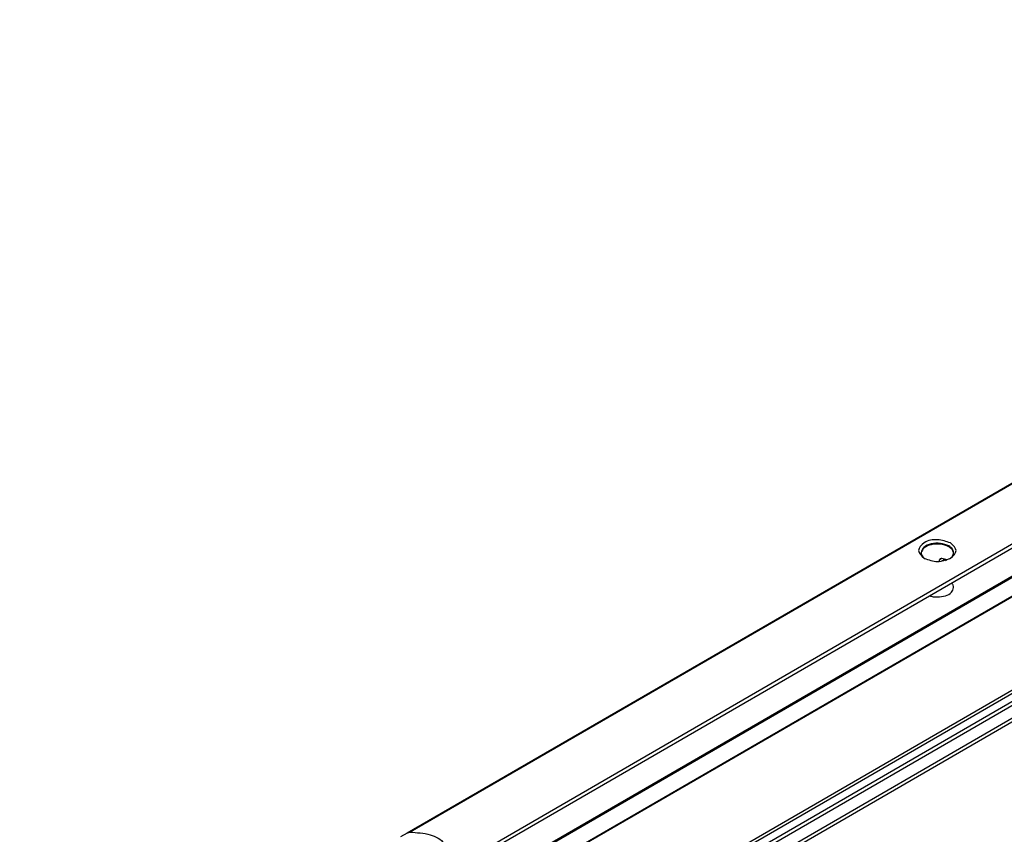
# Model space of a CAD drawing. Header units: millimetres. Extents: x -746 to 556, y -92 to 517.
# Tile 11 of 37: x -675 to -625, y 217 to 258. Entities that reach past the tile are written whole.
import ezdxf

# ---------------------------------------------------------------- set-up
doc = ezdxf.new("R2010")
doc.units = ezdxf.units.MM

# ---------------------------------------------------------------- blocks, each defined once
blk = doc.blocks.new('SOPORTE_SV2-T__27', base_point=(-1355.971, 375.585))
at = {"color": 3, "linetype": 'Continuous'}
for p, q in [((-1349.007, 404.866), (-1156.39, 516.347)), ((-1206.452, 493.553), (-1309.705, 433.792)), ((-1206.548, 493.429), (-1309.409, 433.896)), ((-1255.461, 461.674), (-1255.695, 461.539)), ((-1255.526, 461.392), (-1255.159, 461.605))]:
    blk.add_line(p, q, dxfattribs=at)
at = {"color": 7, "linetype": 'Continuous'}
for p, q in [((-1348.807, 404.588), (-1202.175, 489.456)), ((-1255.695, 461.376), (-1255.695, 461.539)), ((-1255.084, 461.479), (-1254.977, 461.541)), ((-1309.705, 433.792), (-1310.363, 433.412))]:
    blk.add_line(p, q, dxfattribs=at)
for centre, radius, start, end in [((-1255.565, 461.532), 0.13, 116.65644, 176.81432), ((-1255.506, 461.435), 0.244, 79.36942, 118.87006)]:
    blk.add_arc(centre, radius, start, end, dxfattribs=at)
for points, knots in [([(-1254.572, 463.246), (-1255.017, 463.389), (-1255.905, 463.675), (-1257.165, 463.484), (-1258.088, 462.438), (-1257.533, 461.938), (-1257.254, 461.688)], [0, 0, 0, 0, 1.383236, 2.765803, 3.721655, 4.680409, 4.680409, 4.680409, 4.680409]), ([(-1254.749, 462.94), (-1255.028, 463.049), (-1255.608, 463.275), (-1256.496, 463.195), (-1257.317, 462.919), (-1257.492, 462.459), (-1257.566, 462.265)], [0, 0, 0, 0, 0.884332, 1.839193, 2.658943, 3.257962, 3.257962, 3.257962, 3.257962]), ([(-1254.749, 462.856), (-1255.028, 462.965), (-1255.607, 463.191), (-1256.484, 463.113), (-1257.262, 462.851), (-1257.475, 462.44), (-1257.566, 462.265)], [0, 0, 0, 0, 0.884332, 1.839193, 2.609649, 3.184466, 3.184466, 3.184466, 3.184466]), ([(-1254.266, 462.265), (-1254.295, 462.395), (-1254.361, 462.685), (-1254.611, 462.849), (-1254.749, 462.94)], [0, 0, 0, 0, 0.3864353, 0.8596324, 0.8596324, 0.8596324, 0.8596324]), ([(-1254.266, 462.265), (-1254.308, 462.378), (-1254.401, 462.628), (-1254.626, 462.775), (-1254.749, 462.856)], [0, 0, 0, 0, 0.3539248, 0.781595, 0.781595, 0.781595, 0.781595]), ([(-1254.577, 461.688), (-1254.297, 461.947), (-1253.737, 462.465), (-1254.294, 462.986), (-1254.572, 463.246)], [0, 0, 0, 0, 0.959582, 1.917227, 1.917227, 1.917227, 1.917227]), ([(-1257.566, 462.265), (-1257.542, 462.146), (-1257.49, 461.886), (-1257.276, 461.725), (-1257.16, 461.637)], [0, 0, 0, 0, 0.3515742, 0.7707547, 0.7707547, 0.7707547, 0.7707547]), ([(-1254.938, 461.525), (-1255.02, 461.557), (-1255.19, 461.622), (-1255.368, 461.656), (-1255.461, 461.674)], [0, 0, 0, 0, 0.2621151, 0.5445455, 0.5445455, 0.5445455, 0.5445455]), ([(-1254.672, 461.637), (-1254.556, 461.725), (-1254.342, 461.886), (-1254.29, 462.146), (-1254.266, 462.265)], [0, 0, 0, 0, 0.4191805, 0.7707547, 0.7707547, 0.7707547, 0.7707547]), ([(-1256.722, 457.884), (-1256.595, 457.85), (-1256.331, 457.779), (-1255.774, 457.743), (-1255.137, 457.839), (-1254.456, 458.144), (-1254.324, 458.543), (-1254.266, 458.717)], [0, 0, 0, 0, 0.393099, 0.817655, 1.66033, 2.344422, 2.876379, 2.876379, 2.876379, 2.876379]), ([(-1254.266, 458.717), (-1254.277, 458.801), (-1254.3, 458.977), (-1254.415, 459.113), (-1254.476, 459.184)], [0, 0, 0, 0, 0.2479844, 0.5215295, 0.5215295, 0.5215295, 0.5215295]), ([(-1309.705, 433.792), (-1309.678, 433.807), (-1309.632, 433.832), (-1309.553, 433.865), (-1309.482, 433.888), (-1309.429, 433.894), (-1309.409, 433.896)], [0, 0, 0, 0, 0.0928701, 0.1575653, 0.2564366, 0.3163315, 0.3163315, 0.3163315, 0.3163315]), ([(-1309.409, 433.896), (-1308.721, 433.858), (-1307.477, 433.79), (-1305.874, 433.011), (-1305.434, 431.338), (-1306.23, 430.754), (-1306.66, 430.439)], [0, 0, 0, 0, 2.067995, 3.743757, 4.979803, 6.435058, 6.435058, 6.435058, 6.435058])]:
    blk.add_open_spline(points, degree=3, knots=knots, dxfattribs=at)
blk.add_open_spline([(-1257.254, 461.688), (-1256.808, 461.529), (-1255.916, 461.21), (-1255.023, 461.529), (-1254.577, 461.688)], degree=3, dxfattribs=at)
blk = doc.blocks.new('REGLA_SV2-170-T__28', base_point=(-1348.339, 370.429))
at = {"color": 7, "linetype": 'Continuous'}
for p, q in [((-1161.672, 508.007), (-1337.357, 406.325)), ((-1298.223, 431.028), (-1203.995, 485.564))]:
    blk.add_line(p, q, dxfattribs=at)
at = {"color": 3, "linetype": 'Continuous'}
for p, q in [((-1161.704, 507.92), (-1337.117, 406.396)), ((-1145.961, 506.383), (-1336.172, 396.294)), ((-1335.983, 396.031), (-1145.771, 506.12)), ((-1334.241, 395.754), (-1144.029, 505.843)), ((-1334.051, 395.49), (-1143.839, 505.58)), ((-1153.151, 503.049), (-1328.982, 401.282)), ((-1153.501, 503.173), (-1328.915, 401.648)), ((-1298.163, 430.928), (-1203.923, 485.472))]:
    blk.add_line(p, q, dxfattribs=at)
blk = doc.blocks.new('REGLA_SV2-170-T__29', base_point=(-1355.971, 350.67))
for name, p in [('SOPORTE_SV2-T__27', (-1355.971, 375.585)), ('REGLA_SV2-170-T__28', (-1348.339, 370.429))]:
    blk.add_blockref(name, p)
blk = doc.blocks.new('Iso3', base_point=(-1284.2, 415))
blk.add_blockref('REGLA_SV2-170-T__29', (-1355.971, 350.67))

msp = doc.modelspace()

# ---------------------------------------------------------------- block references
at = {"xscale": 0.5, "yscale": 0.5, "zscale": 0.5}
msp.add_blockref('Iso3', (-642.1, 207.5), dxfattribs=at)

doc.saveas('drawing.dxf')
